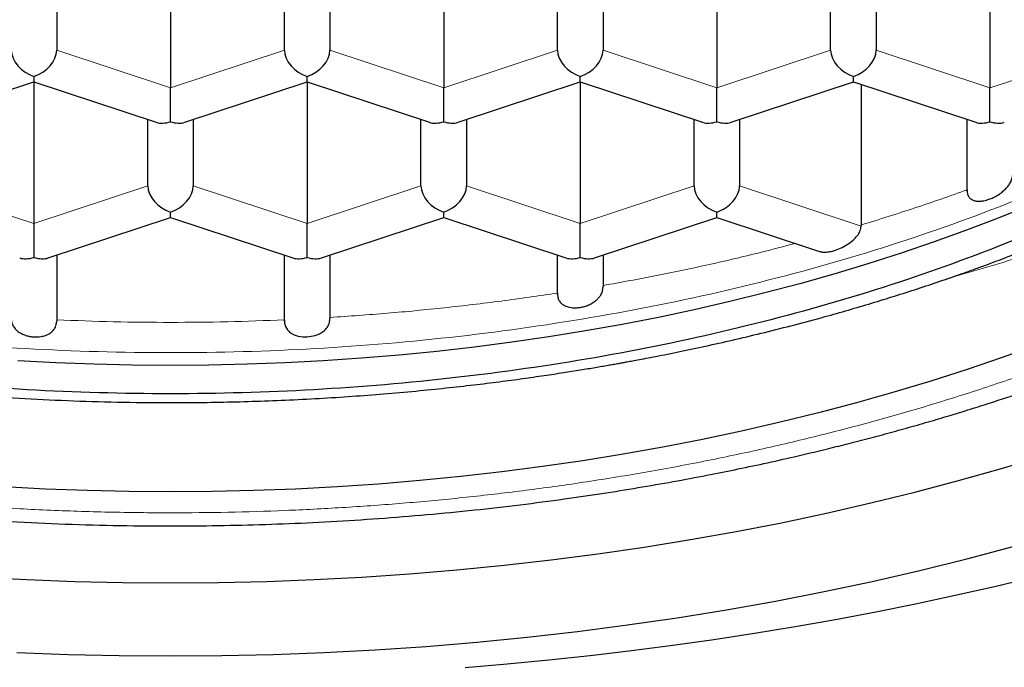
# Model space of a CAD drawing. Header units: millimetres. Extents: x 8 to 761, y 12 to 733.
# Tile 24 of 99: x 350.8 to 356.21, y 607.19 to 610.74. Entities that reach past the tile are written whole.
import ezdxf

# ---------------------------------------------------------------- set-up
doc = ezdxf.new("R2010")
doc.units = ezdxf.units.MM

msp = doc.modelspace()

# ---------------------------------------------------------------- linework, layer by layer
at = {"color": 7, "linetype": 'Continuous', "lineweight": 30}
for p, q in [((351.6293, 611.148), (351.6293, 610.369)), ((353.1293, 611.148), (353.1293, 610.369)), ((354.6293, 611.148), (354.6293, 610.369)), ((356.1293, 611.148), (356.1293, 610.369)), ((351.0043, 610.941), (351.0043, 610.5759)), ((352.2543, 610.5759), (352.2543, 610.941)), ((352.5043, 610.941), (352.5043, 610.5759)), ((353.7543, 610.5759), (353.7543, 610.941)), ((354.0043, 610.941), (354.0043, 610.5759)), ((355.2543, 610.5759), (355.2543, 610.941)), ((355.5043, 610.941), (355.5043, 610.5759)), ((350.8793, 610.4321), (350.8793, 610.4029)), ((352.3793, 610.4029), (352.3793, 610.4321)), ((353.8793, 610.4029), (353.8793, 610.4321)), ((355.3793, 610.4029), (355.3793, 610.4321)), ((350.2079, 610.1805), (350.8793, 610.4029)), ((350.8793, 610.4029), (351.5508, 610.1805)), ((350.8793, 610.4029), (350.8793, 609.6239)), ((351.6293, 610.1838), (351.6293, 610.369)), ((351.7079, 610.1805), (352.3793, 610.4029)), ((352.3793, 610.4029), (353.0508, 610.1805)), ((352.3793, 610.4029), (352.3793, 609.6239)), ((353.1293, 610.1838), (353.1293, 610.369)), ((353.2079, 610.1805), (353.8793, 610.4029)), ((353.8793, 610.4029), (354.5508, 610.1805)), ((353.8793, 610.4029), (353.8793, 609.6239)), ((354.6293, 610.1838), (354.6293, 610.369)), ((354.7079, 610.1805), (355.3793, 610.4029)), ((355.3793, 610.4029), (356.0508, 610.1805)), ((355.4224, 610.3886), (355.4224, 609.6096)), ((356.1293, 610.1838), (356.1293, 610.369)), ((351.5043, 609.8308), (351.5043, 610.1959)), ((351.7543, 610.1959), (351.7543, 609.8308)), ((353.0043, 609.8308), (353.0043, 610.1959)), ((353.2543, 610.1959), (353.2543, 609.8308)), ((354.5043, 609.8308), (354.5043, 610.1959)), ((354.7543, 610.1959), (354.7543, 609.8308)), ((354.7543, 610.1959), (354.7543, 609.8308)), ((356.0043, 609.8023), (356.0043, 610.1959)), ((351.6293, 609.6578), (351.6293, 609.687)), ((353.1293, 609.6578), (353.1293, 609.687)), ((354.6293, 609.6578), (354.6293, 609.687)), ((350.8793, 609.6239), (350.8793, 609.4387)), ((350.9579, 609.4354), (351.6293, 609.6578)), ((351.6293, 609.6578), (352.3008, 609.4354)), ((352.3793, 609.4387), (352.3793, 609.6239)), ((352.4579, 609.4354), (353.1293, 609.6578)), ((353.1293, 609.6578), (353.8008, 609.4354)), ((353.8793, 609.4387), (353.8793, 609.6239)), ((353.9579, 609.4354), (354.6293, 609.6578)), ((354.6293, 609.6578), (355.1927, 609.4712)), ((351.0043, 609.4508), (351.0043, 609.0878)), ((352.2543, 609.088), (352.2543, 609.4508)), ((352.5043, 609.4508), (352.5043, 609.101)), ((353.7543, 609.2355), (353.7543, 609.4508)), ((354.0043, 609.4508), (354.0043, 609.2766))]:
    msp.add_line(p, q, dxfattribs=at)
at = {"color": 252, "linetype": 'Continuous', "lineweight": 0}
for p, q in [((351.0043, 610.5759), (351.6293, 610.369)), ((351.6293, 610.369), (352.2543, 610.5759)), ((352.5043, 610.5759), (353.1293, 610.369)), ((353.1293, 610.369), (353.7543, 610.5759)), ((354.0043, 610.5759), (354.6293, 610.369)), ((354.6293, 610.369), (355.2543, 610.5759)), ((355.5043, 610.5759), (356.1293, 610.369)), ((356.1293, 610.369), (356.7543, 610.5759)), ((350.2543, 609.8308), (350.8793, 609.6239)), ((350.8793, 609.6239), (351.5043, 609.8308)), ((351.7543, 609.8308), (352.3793, 609.6239)), ((352.3793, 609.6239), (353.0043, 609.8308)), ((353.2543, 609.8308), (353.8793, 609.6239)), ((353.8793, 609.6239), (354.5043, 609.8308)), ((354.7543, 609.8308), (355.422, 609.6097))]:
    msp.add_line(p, q, dxfattribs=at)
at = {"color": 7, "linetype": 'Continuous', "lineweight": 30, "flags": 128}
for points in [[(356.3463, 609.7242), (356.1748, 609.6547), (356.0001, 609.5877), (355.8224, 609.5234), (355.6418, 609.4618), (355.4585, 609.4029), (355.2726, 609.3468), (355.0842, 609.2935), (354.8934, 609.2431), (354.7004, 609.1955), (354.5052, 609.1508), (354.3081, 609.1091), (354.1092, 609.0704), (353.9086, 609.0347), (353.7064, 609.002), (353.5027, 608.9723), (353.2978, 608.9457), (353.0918, 608.9222), (352.8847, 608.9018), (352.6768, 608.8845), (352.4682, 608.8703), (352.259, 608.8593), (352.0493, 608.8514), (351.8394, 608.8467), (351.6293, 608.8451), (351.4193, 608.8467), (351.2093, 608.8514), (350.9997, 608.8593), (350.7905, 608.8703)], [(352.2547, 609.0951), (352.255, 609.0773), (352.26, 609.0588), (352.2708, 609.0408), (352.2745, 609.0365), (352.2786, 609.0323), (352.2831, 609.0283), (352.2881, 609.0245), (352.3045, 609.015), (352.3177, 609.0097), (352.3263, 609.0071), (352.3286, 609.0066), (352.3292, 609.0064), (352.3294, 609.0064), (352.3294, 609.0064), (352.3295, 609.0064), (352.3295, 609.0064), (352.3295, 609.0064), (352.3551, 609.0023), (352.3795, 609.002)], [(356.3949, 608.9603), (356.2012, 608.8902), (356.0043, 608.823), (355.8045, 608.7588), (355.6018, 608.6976), (355.3963, 608.6395), (355.1883, 608.5845), (354.9778, 608.5326), (354.7651, 608.484), (354.5502, 608.4385), (354.3332, 608.3962), (354.1145, 608.3573), (353.894, 608.3216), (353.672, 608.2893), (353.4486, 608.2603), (353.2239, 608.2347), (352.9981, 608.2124), (352.7714, 608.1935), (352.544, 608.1781), (352.3159, 608.1661), (352.0873, 608.1575), (351.8584, 608.1523), (351.6293, 608.1506), (351.4003, 608.1523), (351.1714, 608.1575), (350.9428, 608.1661), (350.7147, 608.1781)], [(350.5788, 607.6823), (350.8408, 607.6685), (351.1034, 607.6586), (351.3663, 607.6527), (351.6293, 607.6507), (351.8924, 607.6527), (352.1553, 607.6586), (352.4179, 607.6685), (352.6799, 607.6823), (352.9411, 607.7), (353.2015, 607.7217), (353.4608, 607.7472), (353.7189, 607.7767), (353.9755, 607.81), (354.2305, 607.8471), (354.4837, 607.8881), (354.735, 607.9328), (354.9841, 607.9813), (355.2309, 608.0336), (355.4753, 608.0895), (355.717, 608.1491), (355.956, 608.2122), (356.1919, 608.279), (356.4248, 608.3493)], [(350.7859, 607.2682), (351.0667, 607.2577), (351.3479, 607.2513), (351.6293, 607.2492), (351.9107, 607.2513), (352.192, 607.2577), (352.4728, 607.2682), (352.753, 607.283), (353.0325, 607.302), (353.311, 607.3251), (353.5884, 607.3525), (353.8644, 607.3839), (354.1389, 607.4196), (354.4116, 607.4593), (354.6825, 607.5031), (354.9513, 607.551), (355.2178, 607.6029), (355.4818, 607.6587), (355.7432, 607.7186), (356.0018, 607.7823), (356.2573, 607.8499)], [(353.2479, 607.1863), (353.4774, 607.2055), (353.7062, 607.2273), (353.9342, 607.2516), (354.1614, 607.2784), (354.3876, 607.3077), (354.6128, 607.3395), (354.8369, 607.3738), (355.0598, 607.4106), (355.2814, 607.4499), (355.5016, 607.4916), (355.7204, 607.5357), (355.9377, 607.5823), (356.1533, 607.6313), (356.3673, 607.6826)]]:
    msp.add_lwpolyline(points, dxfattribs=at)
at = {"color": 7, "linetype": 'Continuous', "lineweight": 30}
for centre, major_axis, start_param, end_param in [((350.8793, 610.5345), (0.1128, -0.0815), 3.587031, 5.157827), ((350.8793, 610.5345), (0.1128, 0.0815), 4.266951, 5.837747), ((352.3793, 610.5345), (0.1128, -0.0815), 3.587031, 5.157827), ((352.3793, 610.5345), (0.1128, 0.0815), 4.266951, 5.837747), ((353.8793, 610.5345), (0.1128, -0.0815), 3.587031, 5.157827), ((353.8793, 610.5345), (0.1128, 0.0815), 4.266951, 5.837747), ((355.3793, 610.5345), (0.1128, -0.0815), 3.587031, 5.157827), ((355.3793, 610.5345), (0.1128, 0.0815), 4.266951, 5.837747), ((351.6293, 610.2862), (0.1128, 0.0815), 3.587031, 4.266951), ((351.6293, 610.2862), (0.1128, -0.0815), 5.157827, 5.837747), ((353.1293, 610.2862), (0.1128, 0.0815), 3.587031, 4.266951), ((353.1293, 610.2862), (0.1128, -0.0815), 5.157827, 5.837747), ((354.6293, 610.2862), (0.1128, 0.0815), 3.587031, 4.266951), ((354.6293, 610.2862), (0.1128, -0.0815), 5.157827, 5.837747), ((356.1293, 610.2862), (0.1128, 0.0815), 3.587031, 4.266951), ((356.1293, 610.2862), (0.1128, -0.0815), 5.157827, 5.837747), ((351.6293, 609.7894), (0.1128, -0.0815), 3.587031, 5.157827), ((351.6293, 609.7894), (0.1128, 0.0815), 4.266951, 5.837747), ((353.1293, 609.7894), (0.1128, -0.0815), 3.587031, 5.157827), ((353.1293, 609.7894), (0.1128, 0.0815), 4.266951, 5.837747), ((354.6293, 609.7894), (0.1128, -0.0815), 3.587031, 5.157827), ((354.6293, 609.7894), (0.1128, 0.0815), 4.266951, 5.837748), ((350.8793, 609.5411), (0.1128, 0.0815), 3.587031, 4.266951), ((350.8793, 609.5411), (0.1128, -0.0815), 5.157827, 5.837747), ((352.3793, 609.5411), (0.1128, 0.0815), 3.587031, 4.266951), ((352.3793, 609.5411), (0.1128, -0.0815), 5.157827, 5.837747), ((353.8793, 609.5411), (0.1128, 0.0815), 3.587031, 4.266951), ((353.8793, 609.5411), (0.1128, -0.0815), 5.157827, 5.837747)]:
    msp.add_ellipse(centre, major_axis=major_axis, ratio=0.661045, start_param=start_param, end_param=end_param, dxfattribs=at)
at = {"color": 252, "linetype": 'Continuous', "lineweight": 0}
for points, knots in [([(360.3546, 613.5329), (360.3253, 613.253), (360.2618, 612.6447), (359.7593, 611.7449), (358.9548, 610.8692), (357.8497, 610.1122), (356.8078, 609.5853), (356.0933, 609.3789), (355.8903, 609.3203)], [0, 0, 0, 0, 0.162415, 0.352912, 0.543409, 0.733906, 0.924404, 1, 1, 1, 1]), ([(342.6793, 613.1694), (342.6805, 613.1092), (342.6828, 612.9889), (342.7001, 612.8085), (342.7276, 612.6286), (342.7663, 612.4493), (342.8159, 612.2709), (342.8764, 612.0935), (342.95, 611.9116), (343.0381, 611.7256), (343.1418, 611.536), (343.2583, 611.3487), (343.3873, 611.1643), (343.5287, 610.9828), (343.6822, 610.8047), (343.8477, 610.6301), (344.0248, 610.4593), (344.2134, 610.2926), (344.4119, 610.1312), (344.6198, 609.9752), (344.8366, 609.8248), (345.0632, 609.6792), (345.2934, 609.5421), (345.5262, 609.4134), (345.7604, 609.2926), (346.0019, 609.1766), (346.2504, 609.0656), (346.5054, 608.9596), (346.7669, 608.8588), (347.0432, 608.7602), (347.3348, 608.6645), (347.642, 608.5725), (347.955, 608.4874), (348.2736, 608.4094), (348.5972, 608.3384), (348.9254, 608.2746), (349.2575, 608.2182), (349.5932, 608.1692), (349.932, 608.1277), (350.2713, 608.094), (350.6105, 608.0679), (350.9492, 608.0493), (351.2889, 608.0381), (351.6206, 608.0345), (351.9439, 608.0377), (352.2584, 608.0473), (352.5721, 608.0632), (352.8847, 608.0854), (353.1957, 608.1139), (353.5048, 608.1486), (353.8218, 608.191), (354.1461, 608.2416), (354.4767, 608.3012), (354.803, 608.3681), (355.1246, 608.4422), (355.441, 608.5234), (355.7516, 608.6115), (356.0561, 608.7064), (356.3539, 608.808), (356.6447, 608.9161), (356.9262, 609.0299), (357.1983, 609.1491), (357.4607, 609.2734), (357.7146, 609.4033), (357.9537, 609.5353), (358.1783, 609.6688), (358.3889, 609.8031), (358.5911, 609.9415), (358.7847, 610.084), (358.9695, 610.2302), (359.1452, 610.3801), (359.3171, 610.5386), (359.4839, 610.7058), (359.6442, 610.882), (359.7924, 611.0616), (359.9285, 611.2444), (360.0522, 611.43), (360.1632, 611.6183), (360.2615, 611.8088), (360.3469, 612.0015), (360.4192, 612.1958), (360.478, 612.3905), (360.5235, 612.5851), (360.5556, 612.7794), (360.5757, 612.9743), (360.5781, 613.1044), (360.5793, 613.1694)], [0, 0, 0, 0, 0.011192, 0.022389, 0.033588, 0.044789, 0.055992, 0.067195, 0.078399, 0.090722, 0.103045, 0.115367, 0.127689, 0.14001, 0.15233, 0.16465, 0.17697, 0.189289, 0.201608, 0.213707, 0.225806, 0.237905, 0.250005, 0.261204, 0.272404, 0.283604, 0.294804, 0.306005, 0.317205, 0.328406, 0.340726, 0.353046, 0.365366, 0.377685, 0.390004, 0.402323, 0.414641, 0.426959, 0.439277, 0.451595, 0.463692, 0.47579, 0.487888, 0.499986, 0.511184, 0.522383, 0.533583, 0.544783, 0.555983, 0.567184, 0.578386, 0.590708, 0.603031, 0.615354, 0.627677, 0.64, 0.652324, 0.664646, 0.676969, 0.689291, 0.701612, 0.713713, 0.725813, 0.737913, 0.750012, 0.76121, 0.772409, 0.783607, 0.794805, 0.806003, 0.817201, 0.828399, 0.840717, 0.853036, 0.865355, 0.877675, 0.889995, 0.902316, 0.914637, 0.926958, 0.939279, 0.951601, 0.963701, 0.975802, 0.987901, 1, 1, 1, 1]), ([(359.0306, 611.6901), (358.8263, 611.4487), (358.3899, 610.933), (357.395, 610.2574), (356.1642, 609.6738), (354.7518, 609.2417), (353.2214, 608.9752), (351.6293, 608.8853), (350.0373, 608.9752), (348.5069, 609.2417), (347.0945, 609.6738), (345.8637, 610.2574), (344.8688, 610.933), (344.4324, 611.4487), (344.2281, 611.6901)], [0, 0, 0, 0, 0.0748663, 0.159893, 0.2449198, 0.3299465, 0.4149733, 0.5, 0.5850267, 0.6700535, 0.7550802, 0.840107, 0.9251337, 1, 1, 1, 1]), ([(354.0044, 609.2839), (354.1026, 609.3017), (354.2989, 609.3372), (354.5885, 609.3987), (354.8426, 609.4576), (354.9978, 609.4988), (355.0597, 609.5153)], [0, 0, 0, 0, 0.273073, 0.546146, 0.819219, 1, 1, 1, 1])]:
    msp.add_open_spline(points, degree=3, knots=knots, dxfattribs=at)
at = {"color": 7, "linetype": 'Continuous', "lineweight": 30}
for points, knots in [([(342.2798, 613.4808), (342.2801, 613.4553), (342.2806, 613.4065), (342.2833, 613.3367), (342.2869, 613.274), (342.2912, 613.2182), (342.2957, 613.1688), (342.3002, 613.1259), (342.3045, 613.0898), (342.3081, 613.0613), (342.3113, 613.0382), (342.3143, 613.0169), (342.3176, 612.9942), (342.3227, 612.9612), (342.33, 612.9177), (342.3395, 612.8653), (342.3527, 612.7988), (342.3706, 612.7176), (342.395, 612.62), (342.4173, 612.5409), (342.4353, 612.4815), (342.4474, 612.4429), (342.4599, 612.4049), (342.4722, 612.3686), (342.4837, 612.3357), (342.4942, 612.3066), (342.5043, 612.2793), (342.5153, 612.2503), (342.5283, 612.2166), (342.5438, 612.1778), (342.5611, 612.1361), (342.5793, 612.0934), (342.5982, 612.0509), (342.6181, 612.0071), (342.6392, 611.9623), (342.6612, 611.9171), (342.6826, 611.8744), (342.7024, 611.8361), (342.7199, 611.803), (342.735, 611.7752), (342.749, 611.7495), (342.764, 611.7225), (342.7821, 611.6907), (342.8037, 611.6535), (342.8286, 611.6116), (342.8538, 611.5704), (342.8787, 611.5305), (342.9025, 611.4932), (342.9265, 611.4566), (342.9487, 611.4233), (342.9675, 611.3955), (342.9829, 611.3733), (342.998, 611.3516), (343.0155, 611.3267), (343.0381, 611.2952), (343.0651, 611.2581), (343.1131, 611.1937), (343.1833, 611.1034), (343.2536, 611.018), (343.3023, 610.9611), (343.3255, 610.9345), (343.3454, 610.9117), (343.3616, 610.8935), (343.3741, 610.8795), (343.3885, 610.8636), (343.4079, 610.8423), (343.4354, 610.8124), (343.4687, 610.7767), (343.5082, 610.7353), (343.5539, 610.6884), (343.6058, 610.6364), (343.6637, 610.5799), (343.7277, 610.5192), (343.7981, 610.4544), (343.8596, 610.3996), (343.91, 610.3557), (343.9456, 610.3251), (343.9789, 610.297), (344.0077, 610.2729), (344.0338, 610.2514), (344.0591, 610.2307), (344.0861, 610.2088), (344.1204, 610.1814), (344.1632, 610.1476), (344.2158, 610.1068), (344.2731, 610.0632), (344.3336, 610.0183), (344.3954, 609.9734), (344.4616, 609.9263), (344.5322, 609.8772), (344.6074, 609.8262), (344.683, 609.7762), (344.7475, 609.7346), (344.7999, 609.7014), (344.84, 609.6764), (344.8786, 609.6526), (344.9158, 609.6299), (344.9516, 609.6083), (344.9844, 609.5887), (345.0107, 609.5731), (345.0291, 609.5623), (345.0406, 609.5556), (345.0502, 609.55), (345.0608, 609.5439), (345.0742, 609.5361), (345.0906, 609.5266), (345.1151, 609.5126), (345.1494, 609.4931), (345.1951, 609.4674), (345.2491, 609.4376), (345.3104, 609.4042), (345.3995, 609.3567), (345.5154, 609.2967), (345.6677, 609.2209), (345.8357, 609.1411), (346.0203, 609.0578), (346.175, 608.9916), (346.2961, 608.9417), (346.3787, 608.9085), (346.4573, 608.8777), (346.5299, 608.8498), (346.5962, 608.8248), (346.6561, 608.8025), (346.711, 608.7825), (346.7603, 608.7648), (346.8034, 608.7495), (346.8385, 608.7371), (346.8652, 608.7278), (346.8836, 608.7214), (346.8941, 608.7178), (346.901, 608.7153), (346.908, 608.7129), (346.9228, 608.7078), (346.9482, 608.6991), (346.9847, 608.6868), (347.0303, 608.6715), (347.0842, 608.6538), (347.1477, 608.6333), (347.2215, 608.6099), (347.3058, 608.5838), (347.4011, 608.5551), (347.5066, 608.5242), (347.6195, 608.4922), (347.7361, 608.4604), (347.8526, 608.4297), (348.0158, 608.3883), (348.225, 608.3383), (348.4794, 608.2826), (348.7288, 608.2327), (348.973, 608.1883), (349.2116, 608.1489), (349.4461, 608.1141), (349.6781, 608.0833), (349.9347, 608.0532), (350.2158, 608.0253), (350.5212, 608.001), (350.8245, 607.9827), (351.1261, 607.9703), (351.4279, 607.9637), (351.7152, 607.9627), (351.989, 607.9667), (352.2486, 607.9746), (352.5102, 607.9869), (352.7733, 608.0037), (353.0362, 608.0248), (353.2952, 608.0501), (353.5469, 608.0789), (353.7804, 608.1095), (353.9963, 608.141), (354.1954, 608.1729), (354.3878, 608.2064), (354.5642, 608.2395), (354.73, 608.2726), (354.8898, 608.3064), (355.0577, 608.344), (355.2087, 608.3798), (355.3412, 608.4128), (355.4538, 608.4418), (355.569, 608.4725), (355.6865, 608.5051), (355.8029, 608.5385), (355.9201, 608.5733), (356.0334, 608.6082), (356.1408, 608.6424), (356.2358, 608.6735), (356.311, 608.6987), (356.3681, 608.7183), (356.4078, 608.732), (356.4401, 608.7434), (356.4714, 608.7544), (356.5088, 608.7677), (356.5532, 608.7837), (356.6031, 608.802), (356.6571, 608.822), (356.717, 608.8446), (356.7802, 608.8688), (356.8442, 608.8938), (356.9444, 608.9336), (357.0797, 608.9892), (357.2483, 609.0619), (357.4137, 609.1366), (357.5743, 609.2125), (357.7334, 609.2912), (357.8889, 609.3717), (358.0073, 609.4359), (358.0867, 609.4801), (358.1283, 609.5037), (358.1649, 609.5246), (358.1953, 609.5422), (358.2187, 609.5558), (358.2362, 609.5661), (358.2514, 609.575), (358.2689, 609.5854), (358.2917, 609.599), (358.3201, 609.616), (358.3541, 609.6366), (358.3988, 609.664), (358.4517, 609.6969), (358.5101, 609.7339), (358.5659, 609.77), (358.626, 609.8095), (358.6893, 609.852), (358.7555, 609.8974), (358.8195, 609.9423), (358.8841, 609.9886), (358.9444, 610.0329), (359.0003, 610.0747), (359.0513, 610.1136), (359.1018, 610.1528), (359.1487, 610.19), (359.189, 610.2225), (359.2216, 610.2491), (359.2468, 610.27), (359.2687, 610.2882), (359.2917, 610.3076), (359.3198, 610.3314), (359.3531, 610.3601), (359.3914, 610.3934), (359.4731, 610.466), (359.5927, 610.5769), (359.7119, 610.6957), (359.7943, 610.7821), (359.8422, 610.8336), (359.8842, 610.88), (359.9224, 610.923), (359.9602, 610.9664), (360.0008, 611.0142), (360.0451, 611.0677), (360.0907, 611.1245), (360.1356, 611.182), (360.1785, 611.2387), (360.2208, 611.2963), (360.262, 611.3541), (360.3023, 611.4126), (360.3418, 611.472), (360.3824, 611.535), (360.4372, 611.6234), (360.5018, 611.7343), (360.572, 611.8653), (360.6353, 611.9944), (360.6799, 612.0942), (360.7098, 612.1655), (360.7271, 612.2081), (360.7446, 612.2529), (360.7628, 612.3015), (360.7836, 612.3594), (360.8052, 612.423), (360.8261, 612.489), (360.844, 612.549), (360.8589, 612.6027), (360.8713, 612.6495), (360.8804, 612.6858), (360.8872, 612.7142), (360.8929, 612.7385), (360.8991, 612.7659), (360.9059, 612.7977), (360.9133, 612.8335), (360.9211, 612.8735), (360.929, 612.9171), (360.9369, 612.9642), (360.9442, 613.0119), (360.9504, 613.0564), (360.9548, 613.0917), (360.958, 613.1186), (360.9604, 613.141), (360.963, 613.1654), (360.9657, 613.1944), (360.9686, 613.2283), (360.9715, 613.2667), (360.974, 613.3074), (360.9761, 613.3502), (360.9778, 613.3931), (360.9789, 613.4361), (360.9792, 613.4656), (360.9793, 613.4801)], [0, 0, 0, 0, 0.004422, 0.00844, 0.012055, 0.015266, 0.018073, 0.020594, 0.022667, 0.02429, 0.025481, 0.026626, 0.027893, 0.029281, 0.03213, 0.035074, 0.037993, 0.043227, 0.048731, 0.054459, 0.056632, 0.058819, 0.061018, 0.063123, 0.065003, 0.06666, 0.068106, 0.069684, 0.071643, 0.073915, 0.076385, 0.078857, 0.081327, 0.083795, 0.086485, 0.089174, 0.091736, 0.093994, 0.095947, 0.097593, 0.09894, 0.100505, 0.102406, 0.10464, 0.107162, 0.109947, 0.112097, 0.114381, 0.116729, 0.118778, 0.120477, 0.121826, 0.12287, 0.124477, 0.12643, 0.128729, 0.131374, 0.13847, 0.145736, 0.147665, 0.149419, 0.150886, 0.152066, 0.152957, 0.153605, 0.155172, 0.157128, 0.159473, 0.162206, 0.165327, 0.168816, 0.172624, 0.176749, 0.181191, 0.185948, 0.188142, 0.190374, 0.192382, 0.194087, 0.19549, 0.19697, 0.198521, 0.200209, 0.202895, 0.205868, 0.209127, 0.212497, 0.215859, 0.219213, 0.223156, 0.227089, 0.23101, 0.234847, 0.236931, 0.238933, 0.240854, 0.242693, 0.244451, 0.246126, 0.247512, 0.248293, 0.248803, 0.249177, 0.249685, 0.250334, 0.251125, 0.252058, 0.253864, 0.256039, 0.258584, 0.261498, 0.264664, 0.270991, 0.277453, 0.285321, 0.293379, 0.301629, 0.305224, 0.308771, 0.312052, 0.315056, 0.317783, 0.320232, 0.322404, 0.324474, 0.326207, 0.327606, 0.328669, 0.329397, 0.329765, 0.329904, 0.330141, 0.330565, 0.331611, 0.333123, 0.334866, 0.336981, 0.339468, 0.342325, 0.345624, 0.349308, 0.35338, 0.357805, 0.362261, 0.366662, 0.37101, 0.380637, 0.389989, 0.399066, 0.40787, 0.416399, 0.424678, 0.432862, 0.440981, 0.451707, 0.462319, 0.472817, 0.483202, 0.493551, 0.504009, 0.512882, 0.521836, 0.530869, 0.539983, 0.549178, 0.558278, 0.567112, 0.57568, 0.582999, 0.590112, 0.597019, 0.603749, 0.609267, 0.615121, 0.621312, 0.627839, 0.63195, 0.636184, 0.640542, 0.645023, 0.649596, 0.653923, 0.658596, 0.662805, 0.66655, 0.669832, 0.671761, 0.673376, 0.674601, 0.67565, 0.677145, 0.679126, 0.681023, 0.683221, 0.685719, 0.688367, 0.691014, 0.693659, 0.700866, 0.708061, 0.715246, 0.722396, 0.729341, 0.736705, 0.74378, 0.745944, 0.747983, 0.749736, 0.751202, 0.75238, 0.753135, 0.753752, 0.754586, 0.755699, 0.75709, 0.758761, 0.76071, 0.763734, 0.766694, 0.769537, 0.772264, 0.775956, 0.77941, 0.782712, 0.786185, 0.789861, 0.792609, 0.795461, 0.798416, 0.801187, 0.803523, 0.805425, 0.806893, 0.80797, 0.809315, 0.810992, 0.813001, 0.815343, 0.817972, 0.828093, 0.838098, 0.841829, 0.845205, 0.848228, 0.850896, 0.853562, 0.856621, 0.860078, 0.863759, 0.867377, 0.870928, 0.874395, 0.878132, 0.881649, 0.885174, 0.889002, 0.893123, 0.901178, 0.908908, 0.91636, 0.923871, 0.92628, 0.928717, 0.93123, 0.934005, 0.93706, 0.941138, 0.944879, 0.948281, 0.951326, 0.953963, 0.956187, 0.957453, 0.958748, 0.960285, 0.962061, 0.964075, 0.966307, 0.968757, 0.971369, 0.974174, 0.976721, 0.978804, 0.980117, 0.98127, 0.982662, 0.984319, 0.986284, 0.988526, 0.990958, 0.993329, 0.995625, 0.997848, 1, 1, 1, 1]), ([(343.2683, 612.7685), (343.2727, 612.7553), (343.2827, 612.7248), (343.2986, 612.6799), (343.3149, 612.6353), (343.3296, 612.5968), (343.3426, 612.5638), (343.3599, 612.5207), (343.3826, 612.4666), (343.4073, 612.411), (343.428, 612.366), (343.444, 612.3322), (343.459, 612.3013), (343.4721, 612.2749), (343.484, 612.2513), (343.4962, 612.2274), (343.5141, 612.1932), (343.539, 612.1466), (343.5721, 612.0871), (343.6098, 612.0223), (343.6515, 611.9535), (343.6965, 611.8824), (343.7429, 611.8125), (343.7883, 611.7466), (343.8322, 611.6853), (343.8758, 611.6265), (343.9215, 611.5668), (343.9706, 611.5049), (344.0227, 611.4414), (344.0765, 611.3782), (344.1235, 611.3247), (344.1623, 611.2817), (344.1914, 611.25), (344.2171, 611.2225), (344.2392, 611.1991), (344.2595, 611.1779), (344.2806, 611.156), (344.3055, 611.1306), (344.3348, 611.1011), (344.365, 611.0712), (344.395, 611.0419), (344.4241, 611.0139), (344.4548, 610.9848), (344.4865, 610.9552), (344.5173, 610.9269), (344.5447, 610.9021), (344.5673, 610.8818), (344.5855, 610.8657), (344.6017, 610.8514), (344.6182, 610.837), (344.6404, 610.8177), (344.67, 610.7923), (344.7078, 610.7604), (344.7501, 610.7252), (344.7954, 610.6883), (344.8425, 610.6506), (344.8883, 610.6147), (344.9327, 610.5805), (344.9748, 610.5486), (345.0141, 610.5194), (345.0459, 610.4961), (345.0687, 610.4795), (345.0841, 610.4684), (345.0969, 610.4591), (345.1168, 610.4449), (345.148, 610.4228), (345.1931, 610.3914), (345.2464, 610.3548), (345.3079, 610.3136), (345.3772, 610.2681), (345.4553, 610.2182), (345.5246, 610.1752), (345.5826, 610.14), (345.6266, 610.1137), (345.6725, 610.0866), (345.7199, 610.0591), (345.7659, 610.0328), (345.8073, 610.0095), (345.8446, 609.9887), (345.8802, 609.9692), (345.9182, 609.9486), (345.9591, 609.9266), (346.0044, 609.9026), (346.0601, 609.8736), (346.1258, 609.84), (346.2001, 609.8029), (346.289, 609.7595), (346.3915, 609.711), (346.5075, 609.658), (346.6214, 609.6078), (346.7172, 609.5671), (346.7937, 609.5354), (346.8519, 609.5117), (346.8987, 609.493), (346.9325, 609.4796), (346.952, 609.472), (346.9656, 609.4667), (346.9808, 609.4608), (347.0035, 609.452), (347.0383, 609.4387), (347.0834, 609.4216), (347.1391, 609.4008), (347.2122, 609.3741), (347.3006, 609.3425), (347.402, 609.3075), (347.5335, 609.2635), (347.6977, 609.2111), (347.8981, 609.151), (348.1103, 609.0917), (348.2912, 609.0447), (348.435, 609.0095), (348.5351, 608.9859), (348.6295, 608.9645), (348.7169, 608.9453), (348.7972, 608.9282), (348.8704, 608.9132), (348.9396, 608.8993), (349.0039, 608.8868), (349.0622, 608.8757), (349.1066, 608.8675), (349.1362, 608.8621), (349.1541, 608.8588), (349.1716, 608.8557), (349.1963, 608.8513), (349.2324, 608.845), (349.2788, 608.837), (349.3361, 608.8273), (349.4044, 608.8161), (349.4842, 608.8036), (349.5748, 608.7898), (349.6743, 608.7755), (349.7796, 608.7612), (349.8877, 608.7474), (350.0391, 608.7292), (350.2361, 608.7081), (350.4812, 608.6862), (350.7352, 608.6679), (350.9977, 608.6539), (351.2687, 608.6445), (351.5103, 608.6407), (351.7207, 608.6408), (351.898, 608.643), (352.0782, 608.6475), (352.261, 608.6544), (352.4445, 608.6637), (352.6243, 608.6751), (352.8014, 608.6886), (352.9729, 608.7038), (353.1381, 608.7205), (353.2911, 608.7377), (353.432, 608.7551), (353.5608, 608.7723), (353.6778, 608.789), (353.783, 608.805), (353.8764, 608.8198), (353.9582, 608.8334), (354.0189, 608.8438), (354.0616, 608.8513), (354.0891, 608.8562), (354.114, 608.8607), (354.1392, 608.8653), (354.1688, 608.8707), (354.2069, 608.8779), (354.2547, 608.8869), (354.3344, 608.9024), (354.4457, 608.925), (354.5877, 608.9553), (354.7376, 608.9892), (354.8952, 609.027), (355.0581, 609.0683), (355.2544, 609.1211), (355.4797, 609.1862), (355.7312, 609.2651), (355.9184, 609.3287), (356.0428, 609.3731), (356.1043, 609.3956), (356.1593, 609.4159), (356.2071, 609.434), (356.2479, 609.4496), (356.2813, 609.4625), (356.3077, 609.4728), (356.3291, 609.4812), (356.352, 609.4902), (356.3817, 609.5021), (356.4191, 609.5171), (356.4629, 609.535), (356.511, 609.5549), (356.5623, 609.5764), (356.6138, 609.5984), (356.6634, 609.6199), (356.7312, 609.6497), (356.8144, 609.6872), (356.8973, 609.7258), (356.9618, 609.7564), (357.0118, 609.7805), (357.0635, 609.8059), (357.1169, 609.8325), (357.172, 609.8604), (357.2284, 609.8896), (357.2833, 609.9184), (357.3321, 609.9445), (357.3721, 609.9662), (357.4036, 609.9835), (357.4289, 609.9975), (357.452, 610.0104), (357.4771, 610.0245), (357.5075, 610.0417), (357.5462, 610.0639), (357.5933, 610.0913), (357.6469, 610.123), (357.7023, 610.1564), (357.7574, 610.1902), (357.8117, 610.2242), (357.8755, 610.2648), (357.9482, 610.3123), (358.0271, 610.3653), (358.0985, 610.4147), (358.1606, 610.4587), (358.2146, 610.4978), (358.2669, 610.5364), (358.3178, 610.5748), (358.3697, 610.6147), (358.4199, 610.654), (358.4701, 610.6943), (358.5408, 610.7521), (358.6293, 610.827), (358.7332, 610.9193), (358.8224, 611.0023), (358.8997, 611.0772), (358.9681, 611.1458), (359.0374, 611.218), (359.1074, 611.2937), (359.1772, 611.3725), (359.2319, 611.4368), (359.2706, 611.4839), (359.2933, 611.5119), (359.3145, 611.5385), (359.3373, 611.5675), (359.3644, 611.6024), (359.3965, 611.6449), (359.4305, 611.6911), (359.4636, 611.7373), (359.4929, 611.7793), (359.5185, 611.8169), (359.5409, 611.8504), (359.5608, 611.8808), (359.5804, 611.9112), (359.6014, 611.9446), (359.6249, 611.9827), (359.6518, 612.0273), (359.681, 612.0774), (359.7119, 612.1324), (359.7417, 612.1874), (359.7672, 612.2363), (359.788, 612.2774), (359.8051, 612.3122), (359.8218, 612.3469), (359.8388, 612.3831), (359.8553, 612.4195), (359.8682, 612.4487), (359.8774, 612.4699), (359.8833, 612.4837), (359.8886, 612.4962), (359.894, 612.5092), (359.9007, 612.5252), (359.9101, 612.5482), (359.9225, 612.5794), (359.9382, 612.6198), (359.9561, 612.6681), (359.9736, 612.7173), (359.9846, 612.7505), (359.9894, 612.7649)], [0, 0, 0, 0, 0.002568, 0.005926, 0.00893, 0.011582, 0.01389, 0.016051, 0.020917, 0.025542, 0.02792, 0.030314, 0.03248, 0.034286, 0.035822, 0.037493, 0.03935, 0.043124, 0.047443, 0.052128, 0.057158, 0.062413, 0.067718, 0.072644, 0.077109, 0.081487, 0.08596, 0.090726, 0.095748, 0.100693, 0.105541, 0.108391, 0.110921, 0.113124, 0.115, 0.116564, 0.118251, 0.120316, 0.12276, 0.12548, 0.127694, 0.130013, 0.132436, 0.134964, 0.137452, 0.139585, 0.141263, 0.142618, 0.143713, 0.144925, 0.146314, 0.148707, 0.151491, 0.154643, 0.15792, 0.161258, 0.164658, 0.167562, 0.170508, 0.173332, 0.175585, 0.176938, 0.177924, 0.178673, 0.179508, 0.181902, 0.184869, 0.188408, 0.192319, 0.196734, 0.201635, 0.20702, 0.209595, 0.212267, 0.215038, 0.217905, 0.220771, 0.223228, 0.22523, 0.227348, 0.229478, 0.231848, 0.234458, 0.237306, 0.241397, 0.245636, 0.249834, 0.256242, 0.262551, 0.268747, 0.274574, 0.277778, 0.280822, 0.283695, 0.285075, 0.28608, 0.286711, 0.287181, 0.288441, 0.29023, 0.292549, 0.295396, 0.298773, 0.303701, 0.308785, 0.314019, 0.323286, 0.332988, 0.343125, 0.353697, 0.358581, 0.363287, 0.367652, 0.371677, 0.375362, 0.378707, 0.381713, 0.384834, 0.387479, 0.389647, 0.390868, 0.391507, 0.392073, 0.393236, 0.394864, 0.396956, 0.399513, 0.4026, 0.406171, 0.410225, 0.414748, 0.41946, 0.42425, 0.429118, 0.439508, 0.450236, 0.461301, 0.472704, 0.484445, 0.496524, 0.50407, 0.511742, 0.519541, 0.527465, 0.535517, 0.543437, 0.550936, 0.558697, 0.565948, 0.572689, 0.578919, 0.584638, 0.589847, 0.594546, 0.598733, 0.60241, 0.605577, 0.606944, 0.608189, 0.60931, 0.610322, 0.611606, 0.613334, 0.615506, 0.618108, 0.624225, 0.630751, 0.637688, 0.645034, 0.652783, 0.660648, 0.672979, 0.685275, 0.697535, 0.700948, 0.704099, 0.706899, 0.709348, 0.711447, 0.713194, 0.71452, 0.715534, 0.716525, 0.718066, 0.720173, 0.722362, 0.724943, 0.727754, 0.730486, 0.733134, 0.735696, 0.7414, 0.746632, 0.74929, 0.752061, 0.754946, 0.757944, 0.761056, 0.764282, 0.767579, 0.770512, 0.772736, 0.774574, 0.776025, 0.7772, 0.778649, 0.78045, 0.782601, 0.785555, 0.788912, 0.792307, 0.795691, 0.799063, 0.802425, 0.807685, 0.812894, 0.817672, 0.821712, 0.82524, 0.828535, 0.832335, 0.835705, 0.839317, 0.842892, 0.846411, 0.854564, 0.862418, 0.870005, 0.875441, 0.881009, 0.886828, 0.892942, 0.899202, 0.905503, 0.907971, 0.91012, 0.911973, 0.914105, 0.91677, 0.919962, 0.92376, 0.927223, 0.930349, 0.933149, 0.935592, 0.937789, 0.939865, 0.94228, 0.945078, 0.94816, 0.95195, 0.955911, 0.959993, 0.963766, 0.966349, 0.968716, 0.971124, 0.973651, 0.97628, 0.978678, 0.979741, 0.980714, 0.981595, 0.982417, 0.983513, 0.984975, 0.987213, 0.989979, 0.993272, 0.997095, 1, 1, 1, 1]), ([(356.1288, 609.7593), (356.1369, 609.7627), (356.1525, 609.7691), (356.1754, 609.7822), (356.196, 609.7969), (356.2147, 609.8136), (356.2311, 609.8325), (356.244, 609.8535), (356.2527, 609.8757), (356.2538, 609.8903), (356.2543, 609.8976)], [0, 0, 0, 0, 0.137247, 0.265846, 0.386286, 0.499158, 0.622793, 0.746853, 0.872284, 1, 1, 1, 1]), ([(356.0047, 609.8104), (356.0046, 609.8036), (356.0043, 609.7894), (356.0111, 609.7719), (356.0204, 609.7614), (356.0293, 609.7555), (356.0355, 609.7524), (356.0431, 609.7497), (356.0528, 609.7476), (356.066, 609.7465), (356.0849, 609.7475), (356.1063, 609.7515), (356.1224, 609.7571), (356.1288, 609.7593)], [0, 0, 0, 0, 0.1076225, 0.2248063, 0.3548015, 0.4015122, 0.4499878, 0.5002914, 0.5661392, 0.6494491, 0.7502428, 0.89965, 1, 1, 1, 1]), ([(355.2706, 609.475), (355.2832, 609.4792), (355.3083, 609.4877), (355.3452, 609.5077), (355.3767, 609.5308), (355.4007, 609.5561), (355.4175, 609.5825), (355.4202, 609.6008), (355.4215, 609.6099)], [0, 0, 0, 0, 0.186346, 0.3724709, 0.558773, 0.7058162, 0.8527218, 1, 1, 1, 1]), ([(355.1929, 609.4717), (355.1954, 609.4708), (355.2036, 609.4677), (355.2209, 609.4666), (355.2444, 609.4683), (355.2617, 609.4727), (355.2706, 609.475)], [0, 0, 0, 0, 0.121462, 0.395002, 0.687432, 1, 1, 1, 1]), ([(353.7547, 609.2429), (353.7545, 609.2365), (353.7543, 609.2233), (353.76, 609.2051), (353.7681, 609.1929), (353.7753, 609.1857), (353.7794, 609.1821), (353.7839, 609.1788), (353.7885, 609.1759), (353.7941, 609.1729), (353.8018, 609.1694), (353.8138, 609.1655), (353.8318, 609.162), (353.8539, 609.1608), (353.8708, 609.1629), (353.8784, 609.1639)], [0, 0, 0, 0, 0.110591, 0.230162, 0.359717, 0.39383, 0.42863, 0.464127, 0.50033, 0.530292, 0.582007, 0.655463, 0.750641, 0.887245, 1, 1, 1, 1]), ([(353.8784, 609.1639), (353.8863, 609.1654), (353.9022, 609.1685), (353.9256, 609.177), (353.944, 609.1864), (353.9575, 609.1953), (353.9686, 609.2041), (353.9808, 609.216), (353.9928, 609.2324), (354.0023, 609.2531), (354.0036, 609.2685), (354.0043, 609.2767)], [0, 0, 0, 0, 0.1234165, 0.2475538, 0.3727795, 0.4359962, 0.4996205, 0.5977477, 0.713832, 0.847912, 1, 1, 1, 1]), ([(350.7547, 609.1082), (350.7545, 609.1038), (350.7541, 609.0932), (350.7577, 609.0755), (350.7656, 609.0588), (350.7764, 609.0447), (350.7898, 609.032), (350.8087, 609.0196), (350.8327, 609.0098), (350.8564, 609.0039), (350.8719, 609.0026), (350.8793, 609.002)], [0, 0, 0, 0, 0.080947, 0.191223, 0.330792, 0.411718, 0.499994, 0.642141, 0.772741, 0.891956, 1, 1, 1, 1]), ([(350.8793, 609.002), (350.8923, 609.002), (350.9144, 609.0019), (350.9443, 609.0098), (350.9676, 609.0211), (350.9855, 609.0365), (351.0005, 609.0577), (351.0029, 609.0762), (351.0043, 609.0878)], [0, 0, 0, 0, 0.198069, 0.336046, 0.499788, 0.645739, 0.77778, 1, 1, 1, 1]), ([(352.3795, 609.002), (352.3945, 609.0038), (352.418, 609.0066), (352.4474, 609.0185), (352.4706, 609.0327), (352.489, 609.0517), (352.5018, 609.0754), (352.5034, 609.092), (352.5043, 609.101)], [0, 0, 0, 0, 0.228954, 0.359046, 0.499451, 0.68155, 0.825814, 1, 1, 1, 1])]:
    msp.add_open_spline(points, degree=3, knots=knots, dxfattribs=at)
msp.add_open_spline([(359.6543, 613.2923), (359.6245, 612.991), (359.5647, 612.3885), (359.0876, 611.5194), (358.3459, 610.7185), (357.3402, 610.0165), (356.1166, 609.4404), (354.7202, 609.0123), (353.205, 608.7487), (351.6293, 608.6597), (350.0536, 608.7487), (348.5385, 609.0123), (347.1421, 609.4404), (345.9185, 610.0165), (344.9128, 610.7185), (344.1711, 611.5194), (343.6939, 612.3885), (343.6342, 612.991), (343.6043, 613.2923)], degree=3, dxfattribs=at)
at = {"color": 252, "linetype": 'Continuous', "lineweight": 0}
for points in [[(355.4225, 609.617), (355.5212, 609.6474), (355.7186, 609.7082), (355.9091, 609.7758), (356.0043, 609.8096)], [(352.5044, 609.1086), (352.6098, 609.1158), (352.8205, 609.1302), (353.1343, 609.1608), (353.4461, 609.1974), (353.6516, 609.2277), (353.7543, 609.2428)], [(351.0044, 609.0954), (351.1084, 609.0915), (351.3165, 609.0836), (351.6294, 609.0807), (351.9422, 609.0836), (352.1503, 609.0915), (352.2543, 609.0954)]]:
    msp.add_open_spline(points, degree=3, dxfattribs=at)

doc.saveas('drawing.dxf')
